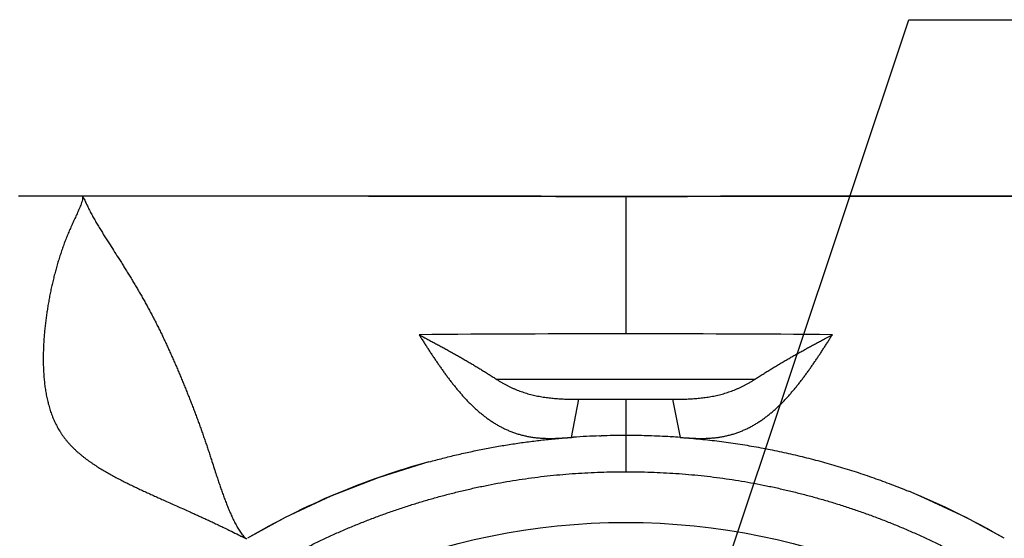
# Model space of a CAD drawing. Header units: millimetres. Extents: x 0 to 594, y 0 to 420.
# Tile 65 of 133: x 200.54 to 214.13, y 353.39 to 360.55. Entities that reach past the tile are written whole.
import ezdxf

# ---------------------------------------------------------------- set-up
doc = ezdxf.new("R2010")
doc.units = ezdxf.units.MM
doc.header["$LTSCALE"] = 0.257233
doc.layers.add('NoLayerName_001', color=7, linetype='Continuous')
doc.styles.get("Standard").update_dxf_attribs({"font": 'txt', "bigfont": 'extfont2'})
doc.dimstyles.get("Standard").update_dxf_attribs({"dimtxt": 2.5, "dimasz": 2.5, "dimexe": 1, "dimexo": 1, "dimtad": 1, "dimdec": 3, "dimzin": 0, "dimdsep": 46, "dimtxsty": 'Standard', "dimcen": 2.5, "dimadec": 3, "dimazin": 0, "dimtfac": 0.75, "dimtdec": 3, "dimtmove": 0, "dimatfit": 3, "dimfxl": 1, "dimarcsym": 0})

msp = doc.modelspace()

# ---------------------------------------------------------------- linework, layer by layer
at = {"layer": 'NoLayerName_001', "color": 7, "linetype": 'Continuous', "lineweight": 25}
for p, q in [((201.2359, 358.1097), (200.5263, 358.1093)), ((207.7381, 358.1096), (201.2359, 358.1097)), ((201.4044, 358.1097), (201.2359, 358.1097)), ((203.7395, 358.1097), (201.4044, 358.1097)), ((203.7795, 358.1097), (203.7395, 358.1097)), ((203.7895, 358.1097), (203.7795, 358.1097)), ((203.838, 358.1097), (203.7895, 358.1097)), ((205.3544, 358.1097), (203.838, 358.1097)), ((205.3544, 358.1097), (207.5958, 358.1097)), ((208.4934, 358.1082), (207.7381, 358.1096)), ((208.9044, 358.1078), (208.4934, 358.1082)), ((209.3067, 358.1082), (208.9044, 358.1078)), ((210.2131, 358.1097), (209.3067, 358.1082)), ((217.3094, 358.1092), (210.2131, 358.1097)), ((210.2131, 358.1097), (212.4544, 358.1097)), ((212.4544, 358.1097), (213.9709, 358.1097)), ((213.9709, 358.1097), (214.0194, 358.1097)), ((214.0194, 358.1097), (214.0294, 358.1097)), ((214.0294, 358.1097), (216.4044, 358.1097)), ((208.1544, 354.7831), (208.2579, 355.3093)), ((208.2579, 355.3093), (208.9044, 355.3093)), ((208.9044, 355.3093), (209.551, 355.3093)), ((209.551, 355.3093), (209.6544, 354.7831)), ((208.1278, 354.7812), (208.1544, 354.7831)), ((208.1544, 354.7831), (208.1709, 354.7843)), ((208.1709, 354.7843), (208.182, 354.7851)), ((208.5429, 354.8034), (208.5646, 354.8041)), ((209.5238, 354.7916), (209.5312, 354.7912)), ((209.6544, 354.7831), (209.681, 354.7812))]:
    msp.add_line(p, q, dxfattribs=at)
at = {"layer": 'NoLayerName_001', "color": 8, "linetype": 'Continuous', "lineweight": 25}
for p, q in [((201.2359, 358.1097), (200.5413, 358.1092)), ((208.9044, 358.1078), (208.9044, 356.2113)), ((210.6825, 355.5821), (207.1264, 355.5821)), ((208.9044, 355.3093), (208.9044, 354.3094))]:
    msp.add_line(p, q, dxfattribs=at)
at = {"layer": 'NoLayerName_001', "color": 7, "linetype": 'Continuous', "lineweight": 25}
for points in [[(206.19, 354.4452), (205.489, 354.2266), (204.8354, 353.972), (204.2042, 353.6755), (203.6841, 353.3905)], [(214.1248, 353.3905), (213.6011, 353.6774), (212.9694, 353.9738), (212.8103, 354.0404)]]:
    msp.add_lwpolyline(points, dxfattribs=at)
msp.add_circle((208.9044, 344.3597), 9.25, dxfattribs=at)
for centre, radius, start, end in [((208.8908, -10.8773), 367.0886, 89.997865, 90.442943), ((208.9578, -0.5576), 356.7689, 89.55062, 90.008572), ((208.8877, 344.4406), 10.3685, 91.90587, 93.90257), ((208.9033, 343.9627), 10.8467, 89.99404, 91.78941), ((208.9053, 343.9273), 10.8821, 88.47894, 90.00459), ((208.9102, 344.1436), 10.6658, 88.30856, 88.47434), ((208.9175, 344.3611), 10.4481, 86.67331, 88.31356), ((208.9306, 344.5992), 10.2096, 85.93424, 86.62704), ((208.9189, 344.4575), 10.3538, 105.28168, 120.37057), ((208.8785, 344.4344), 10.3795, 59.63926, 67.74055)]:
    msp.add_arc(centre, radius, start, end, dxfattribs=at)
at = {"layer": 'NoLayerName_001', "color": 8, "linetype": 'Continuous', "lineweight": 25}
for points, knots in [([(201.4036, 358.1097), (201.4063, 358.0988), (201.4165, 358.076), (201.4031, 358.0405), (201.3923, 358.0057), (201.3783, 357.9713), (201.364, 357.9372), (201.349, 357.9034), (201.3338, 357.8697), (201.3132, 357.8248), (201.2926, 357.7801), (201.2722, 357.7352), (201.257, 357.7014), (201.2421, 357.6676), (201.2274, 357.6336), (201.213, 357.5996), (201.1989, 357.5653), (201.1852, 357.531), (201.1718, 357.4965), (201.1587, 357.4619), (201.1459, 357.4272), (201.1335, 357.3924), (201.1213, 357.3574), (201.1095, 357.3224), (201.0979, 357.2872), (201.0867, 357.252), (201.0758, 357.2167), (201.0651, 357.1812), (201.0547, 357.1457), (201.0447, 357.1101), (201.0349, 357.0745), (201.0254, 357.0387), (201.0161, 357.0029), (201.0072, 356.967), (200.9986, 356.931), (200.9902, 356.895), (200.9821, 356.8589), (200.9743, 356.8227), (200.9668, 356.7865), (200.9596, 356.7502), (200.955, 356.726), (200.9527, 356.7139)], [0, 0, 0, 0, 0.0338365, 0.0707934, 0.1077766, 0.1447692, 0.1817559, 0.2187424, 0.2557297, 0.2927161, 0.3666909, 0.4036802, 0.440669, 0.4776568, 0.5146438, 0.5516315, 0.5886209, 0.6256119, 0.6626041, 0.6995971, 0.7365903, 0.7735831, 0.810575, 0.8475665, 0.8845579, 0.9215495, 0.9585413, 0.9955333, 1.0325253, 1.0695173, 1.1065092, 1.1435009, 1.1804925, 1.217484, 1.2544754, 1.2914665, 1.3284576, 1.3654488, 1.4024401, 1.4394314, 1.4764227, 1.4764227, 1.4764227, 1.4764227]), ([(201.4043, 358.1097), (201.4115, 358.1014), (201.4283, 358.0861), (201.4402, 358.054), (201.4548, 358.0236), (201.4689, 357.9928), (201.4834, 357.9622), (201.4983, 357.9318), (201.5137, 357.9016), (201.5294, 357.8716), (201.5455, 357.8419), (201.562, 357.8123), (201.5787, 357.7828), (201.5956, 357.7535), (201.6128, 357.7243), (201.6302, 357.6953), (201.6477, 357.6663), (201.6654, 357.6374), (201.6832, 357.6086), (201.7011, 357.5799), (201.7191, 357.5512), (201.7431, 357.513), (201.8036, 357.4177), (201.8706, 357.3132), (201.937, 357.2083), (201.9671, 357.1605), (201.991, 357.1223), (202.0089, 357.0935), (202.0267, 357.0647), (202.0445, 357.0359), (202.0622, 357.007), (202.0798, 356.9781), (202.0973, 356.9492), (202.1148, 356.9201), (202.1321, 356.8911), (202.1494, 356.8619), (202.1666, 356.8328), (202.1836, 356.8035), (202.2006, 356.7742), (202.2175, 356.7449), (202.2286, 356.7252), (202.2342, 356.7154)], [0, 0, 0, 0, 0.0329467, 0.0668725, 0.1007001, 0.134559, 0.1684244, 0.2022779, 0.2361336, 0.2699941, 0.3038578, 0.3377213, 0.3715819, 0.4054408, 0.4392993, 0.4731577, 0.507016, 0.5408738, 0.5747316, 0.6085895, 0.6424475, 0.6763054, 0.7440206, 0.9810226, 1.0487375, 1.1164528, 1.1503105, 1.1841681, 1.2180257, 1.2518833, 1.2857409, 1.3195985, 1.3534562, 1.3873139, 1.4211718, 1.45503, 1.4888886, 1.5227478, 1.5566073, 1.590467, 1.6243269, 1.6243269, 1.6243269, 1.6243269]), ([(207.5999, 358.1097), (207.7521, 358.1095), (208.1652, 358.109), (208.6, 358.1078), (208.8827, 358.1078), (208.9044, 358.1078)], [0, 0, 0, 0, 0.4565981, 1.2393377, 1.304566, 1.304566, 1.304566, 1.304566]), ([(208.9044, 358.1078), (209.0571, 358.1079), (209.4715, 358.1081), (209.9077, 358.1097), (210.1913, 358.1097), (210.2131, 358.1097)], [0, 0, 0, 0, 0.4580194, 1.2431955, 1.3086268, 1.3086268, 1.3086268, 1.3086268]), ([(200.9527, 356.7139), (200.9504, 356.7018), (200.9459, 356.6775), (200.9395, 356.6411), (200.9333, 356.6046), (200.9273, 356.5681), (200.9217, 356.5316), (200.9162, 356.495), (200.9111, 356.4583), (200.9062, 356.4217), (200.9015, 356.385), (200.8971, 356.3482), (200.893, 356.3115), (200.8892, 356.2747), (200.8856, 356.2378), (200.8824, 356.201), (200.8794, 356.1641), (200.8768, 356.1272), (200.8745, 356.0902), (200.8725, 356.0533), (200.8708, 356.0163), (200.8695, 355.9793), (200.8685, 355.9423), (200.8679, 355.9053), (200.8676, 355.8683), (200.8677, 355.8313), (200.8683, 355.7943), (200.8692, 355.7573), (200.8706, 355.7203), (200.8725, 355.6834), (200.8748, 355.6464), (200.8776, 355.6095), (200.881, 355.5726), (200.8849, 355.5358), (200.8893, 355.499), (200.8943, 355.4623), (200.8999, 355.4256), (200.9061, 355.3891), (200.913, 355.3526), (200.9205, 355.3163), (200.9262, 355.2923), (200.929, 355.2803)], [0, 0, 0, 0, 0.0369908, 0.0739807, 0.1109694, 0.1479574, 0.1849455, 0.2219343, 0.2589247, 0.2959174, 0.3329134, 0.3699129, 0.4069152, 0.4439194, 0.4809245, 0.5179301, 0.5549356, 0.5919409, 0.6289457, 0.6659503, 0.702955, 0.7399603, 0.7769669, 0.8139758, 0.850987, 0.8879992, 0.925011, 0.9620221, 0.9990325, 1.036043, 1.0730551, 1.1100709, 1.1470936, 1.1841267, 1.2211748, 1.2582413, 1.2953193, 1.3324001, 1.3694765, 1.4065432, 1.4435968, 1.4435968, 1.4435968, 1.4435968]), ([(202.2342, 356.7154), (202.2398, 356.7056), (202.2509, 356.686), (202.2674, 356.6564), (202.2839, 356.6268), (202.3002, 356.5972), (202.3164, 356.5674), (202.3325, 356.5376), (202.3485, 356.5078), (202.3644, 356.4779), (202.3801, 356.4479), (202.3957, 356.4179), (202.4113, 356.3878), (202.4267, 356.3576), (202.442, 356.3274), (202.4571, 356.2971), (202.4722, 356.2668), (202.4871, 356.2364), (202.502, 356.206), (202.5167, 356.1755), (202.5313, 356.1449), (202.5458, 356.1143), (202.5602, 356.0837), (202.5744, 356.053), (202.5886, 356.0222), (202.6027, 355.9914), (202.6166, 355.9606), (202.6305, 355.9297), (202.6442, 355.8988), (202.6579, 355.8678), (202.6715, 355.8368), (202.685, 355.8057), (202.6984, 355.7746), (202.7117, 355.7435), (202.7249, 355.7123), (202.7381, 355.6811), (202.7512, 355.6499), (202.7642, 355.6186), (202.7815, 355.5769), (202.803, 355.5248), (202.82, 355.483), (202.8285, 355.4621)], [0, 0, 0, 0, 0.03386, 0.06772, 0.10158, 0.13544, 0.1692999, 0.2031598, 0.2370196, 0.2708794, 0.3047393, 0.3385991, 0.3724589, 0.4063188, 0.4401786, 0.4740385, 0.5078983, 0.541758, 0.5756176, 0.609477, 0.6433364, 0.6771958, 0.7110551, 0.7449145, 0.7787739, 0.8126332, 0.8464925, 0.8803516, 0.9142105, 0.9480689, 0.981927, 1.015785, 1.0496428, 1.0835007, 1.1173588, 1.1512171, 1.1850755, 1.2189341, 1.2527928, 1.3205101, 1.388227, 1.388227, 1.388227, 1.388227]), ([(202.8285, 355.4621), (202.8328, 355.4516), (202.8413, 355.4307), (202.8539, 355.3993), (202.8665, 355.3678), (202.879, 355.3364), (202.8915, 355.3049), (202.9038, 355.2734), (202.9162, 355.2418), (202.9284, 355.2103), (202.9406, 355.1787), (202.9526, 355.147), (202.9646, 355.1154), (202.9766, 355.0837), (202.9884, 355.052), (203.0002, 355.0202), (203.0118, 354.9884), (203.0234, 354.9566), (203.0349, 354.9248), (203.0464, 354.8929), (203.0577, 354.861), (203.0689, 354.8291), (203.0801, 354.7971), (203.0912, 354.7651), (203.1022, 354.7331), (203.1131, 354.701), (203.1239, 354.669), (203.1347, 354.6369), (203.1454, 354.6047), (203.156, 354.5726), (203.1701, 354.5297), (203.2015, 354.4331), (203.2324, 354.3364), (203.2605, 354.2505), (203.271, 354.2184), (203.2817, 354.1862), (203.2925, 354.1541), (203.3033, 354.1221), (203.3143, 354.09), (203.3254, 354.058), (203.3329, 354.0368), (203.3367, 354.0261)], [0, 0, 0, 0, 0.0338582, 0.0677162, 0.1015741, 0.1354319, 0.1692896, 0.2031473, 0.2370052, 0.2708633, 0.3047216, 0.3385801, 0.3724387, 0.4062974, 0.4401561, 0.4740148, 0.5078735, 0.5417321, 0.5755906, 0.609449, 0.6433073, 0.6771656, 0.7110239, 0.7448823, 0.7787407, 0.8125992, 0.8464578, 0.8803164, 0.9141749, 0.9480334, 0.9818916, 1.0496071, 1.2527518, 1.2866094, 1.3204671, 1.3543246, 1.3881824, 1.4220404, 1.4558985, 1.4897567, 1.5236149, 1.5236149, 1.5236149, 1.5236149]), ([(200.929, 355.2803), (200.932, 355.2683), (200.9378, 355.2443), (200.9477, 355.2086), (200.9583, 355.1731), (200.9698, 355.1379), (200.9821, 355.103), (200.9953, 355.0685), (201.0094, 355.0342), (201.0245, 355.0004), (201.0405, 354.9671), (201.0575, 354.9342), (201.0755, 354.9018), (201.0945, 354.8701), (201.1145, 354.8389), (201.1354, 354.8083), (201.1573, 354.7785), (201.1801, 354.7493), (201.2038, 354.7208), (201.2282, 354.693), (201.2535, 354.666), (201.2794, 354.6396), (201.306, 354.6139), (201.3333, 354.5888), (201.3611, 354.5644), (201.3894, 354.5406), (201.4182, 354.5173), (201.4474, 354.4946), (201.477, 354.4724), (201.5071, 354.4508), (201.5374, 354.4296), (201.5681, 354.4089), (201.5991, 354.3886), (201.6304, 354.3687), (201.6619, 354.3492), (201.6937, 354.3301), (201.7256, 354.3113), (201.7577, 354.2928), (201.7899, 354.2746), (201.8223, 354.2567), (201.844, 354.245), (201.8549, 354.2392)], [0, 0, 0, 0, 0.0370392, 0.0740648, 0.1110799, 0.1480902, 0.1851024, 0.2221157, 0.2591272, 0.2961369, 0.3331478, 0.3701643, 0.4071837, 0.4442028, 0.4812198, 0.5182345, 0.5552489, 0.5922659, 0.6292853, 0.6663041, 0.7033172, 0.7403248, 0.7773326, 0.8143425, 0.8513524, 0.8883571, 0.9253558, 0.9623554, 0.9993614, 1.0363773, 1.0734048, 1.1104439, 1.1474927, 1.1845481, 1.2216054, 1.2586587, 1.2957008, 1.3327278, 1.3697423, 1.4067475, 1.4437459, 1.4437459, 1.4437459, 1.4437459]), ([(201.8549, 354.2392), (201.8657, 354.2334), (201.8875, 354.2217), (201.9203, 354.2046), (201.9532, 354.1877), (201.9862, 354.171), (202.0193, 354.1544), (202.0524, 354.1381), (202.0857, 354.1219), (202.119, 354.1058), (202.1524, 354.0899), (202.1858, 354.074), (202.2193, 354.0583), (202.2528, 354.0427), (202.2864, 354.0271), (202.32, 354.0117), (202.3536, 353.9963), (202.3985, 353.9759), (202.4547, 353.9505), (202.6234, 353.8748), (202.7925, 353.8), (202.9611, 353.7239), (203.0172, 353.6984), (203.0621, 353.6779), (203.0957, 353.6624), (203.1292, 353.6469), (203.1628, 353.6313), (203.1963, 353.6157), (203.2298, 353.6), (203.2632, 353.5842), (203.2966, 353.5683), (203.33, 353.5523), (203.3633, 353.5363), (203.3966, 353.5202), (203.4299, 353.5039), (203.4852, 353.4768), (203.5403, 353.4491), (203.5846, 353.4275), (203.5957, 353.4221)], [0, 0, 0, 0, 0.0369937, 0.0739844, 0.1109734, 0.1479615, 0.1849495, 0.2219375, 0.2589256, 0.2959134, 0.3329005, 0.3698872, 0.4068737, 0.4438603, 0.4808473, 0.5178346, 0.5548223, 0.5918105, 0.6657879, 0.7397658, 1.1466226, 1.2205952, 1.2945692, 1.3315568, 1.3685445, 1.4055323, 1.4425201, 1.4795077, 1.5164952, 1.5534825, 1.5904697, 1.6274566, 1.6644434, 1.7014302, 1.738417, 1.7754038, 1.8863646, 1.923351, 1.923351, 1.923351, 1.923351]), ([(203.9365, 352.9589), (203.9867, 352.9877), (204.0867, 353.0459), (204.2389, 353.1294), (204.3923, 353.2106), (204.5473, 353.289), (204.7036, 353.3647), (204.8613, 353.4377), (205.0201, 353.5078), (205.1803, 353.575), (205.3415, 353.6395), (205.5039, 353.701), (205.6673, 353.7597), (205.8317, 353.8155), (205.9971, 353.8684), (206.1634, 353.9185), (206.3305, 353.9658), (206.4984, 354.0101), (206.667, 354.0516), (206.8363, 354.09), (207.0063, 354.1255), (207.1769, 354.158), (207.3481, 354.1873), (207.5197, 354.2134), (207.6919, 354.2364), (207.8644, 354.2562), (208.0373, 354.2728), (208.2105, 354.2862), (208.3838, 354.2967), (208.5573, 354.304), (208.7309, 354.3086), (208.8466, 354.3089), (208.9044, 354.3094)], [0, 0, 0, 0, 0.1735419, 0.3471347, 0.5207663, 0.6944248, 0.868099, 1.041778, 1.2154517, 1.3891113, 1.5627555, 1.7363899, 1.9100195, 2.0836481, 2.2572788, 2.4309139, 2.6045545, 2.7782004, 2.9518473, 3.125492, 3.2991329, 3.4727705, 3.6464074, 3.8200482, 3.9936997, 4.1673643, 4.3410374, 4.5147112, 4.6883751, 4.8620163, 5.0356192, 5.209166, 5.209166, 5.209166, 5.209166]), ([(208.9044, 354.3094), (208.9623, 354.3089), (209.078, 354.3086), (209.2516, 354.304), (209.425, 354.2967), (209.5984, 354.2862), (209.7716, 354.2728), (209.9444, 354.2562), (210.117, 354.2364), (210.2891, 354.2134), (210.4608, 354.1873), (210.632, 354.1579), (210.8026, 354.1255), (210.9725, 354.09), (211.1419, 354.0515), (211.3105, 354.0101), (211.4784, 353.9657), (211.6455, 353.9185), (211.8118, 353.8684), (211.9771, 353.8155), (212.1416, 353.7596), (212.305, 353.701), (212.4674, 353.6394), (212.6286, 353.575), (212.7888, 353.5078), (212.9477, 353.4377), (213.1053, 353.3648), (213.2617, 353.2891), (213.4166, 353.2107), (213.5701, 353.1295), (213.7223, 353.046), (213.8223, 352.9877), (213.8724, 352.9589)], [0, 0, 0, 0, 0.1735484, 0.3471527, 0.5207954, 0.6944608, 0.8681361, 1.0418108, 1.2154771, 1.3891304, 1.5627732, 1.736412, 1.9100516, 2.0836942, 2.2573404, 2.4309885, 2.604635, 2.7782757, 2.9519107, 3.1255416, 3.2991708, 3.4728016, 3.6464382, 3.8200855, 3.9937491, 4.1674275, 4.3411107, 4.5147882, 4.6884491, 4.862082, 5.0356758, 5.2092187, 5.2092187, 5.2092187, 5.2092187]), ([(203.3367, 354.0261), (203.3405, 354.0155), (203.3481, 353.9942), (203.3597, 353.9624), (203.3714, 353.9307), (203.3834, 353.899), (203.3957, 353.8674), (203.4081, 353.836), (203.4209, 353.8046), (203.434, 353.7734), (203.4475, 353.7423), (203.4613, 353.7114), (203.4755, 353.6806), (203.4901, 353.6501), (203.5051, 353.6197), (203.5207, 353.5897), (203.5368, 353.5599), (203.5536, 353.5304), (203.5711, 353.5014), (203.5895, 353.473), (203.6093, 353.4455), (203.6299, 353.4186), (203.6465, 353.4032), (203.6545, 353.3952)], [0, 0, 0, 0, 0.03385844, 0.06771751, 0.10157715, 0.13543671, 0.16929602, 0.20315557, 0.23701652, 0.27087965, 0.30474311, 0.33860536, 0.37246591, 0.40632537, 0.44018451, 0.47404481, 0.50791134, 0.54179335, 0.57568644, 0.60956152, 0.64341383, 0.67727039, 0.71112439, 0.71112439, 0.71112439, 0.71112439]), ([(203.5957, 353.4221), (203.5976, 353.4212), (203.6015, 353.4193), (203.6073, 353.4165), (203.6131, 353.4137), (203.618, 353.4114), (203.6219, 353.4096), (203.6248, 353.4082), (203.6277, 353.4068), (203.6307, 353.4055), (203.6336, 353.4042), (203.6366, 353.4028), (203.6395, 353.4015), (203.6425, 353.4002), (203.6454, 353.3989), (203.6484, 353.3977), (203.6514, 353.3964), (203.6534, 353.3956), (203.6544, 353.3952)], [0, 0, 0, 0, 0.00645255, 0.012905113, 0.019358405, 0.025812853, 0.029040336, 0.032267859, 0.035495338, 0.038722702, 0.041949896, 0.045176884, 0.04840365, 0.051630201, 0.054856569, 0.058082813, 0.061309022, 0.064535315, 0.064535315, 0.064535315, 0.064535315]), ([(203.6545, 353.3952), (203.6548, 353.395), (203.6555, 353.3946), (203.6566, 353.394), (203.6576, 353.3934), (203.6587, 353.3928), (203.6598, 353.3922), (203.6609, 353.3917), (203.6619, 353.3911), (203.663, 353.3906), (203.6641, 353.3901), (203.6652, 353.3895), (203.6663, 353.389), (203.6675, 353.3886), (203.6686, 353.3881), (203.6697, 353.3877), (203.6709, 353.3872), (203.6721, 353.3869), (203.6732, 353.3865), (203.6744, 353.3863), (203.6756, 353.3861), (203.6764, 353.386), (203.6768, 353.3859)], [0, 0, 0, 0, 0.001213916, 0.002427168, 0.003639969, 0.004852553, 0.006065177, 0.007278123, 0.008491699, 0.009706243, 0.010922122, 0.012139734, 0.013359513, 0.014581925, 0.015806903, 0.017032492, 0.018256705, 0.019478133, 0.020696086, 0.021910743, 0.023123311, 0.024336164, 0.024336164, 0.024336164, 0.024336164])]:
    msp.add_open_spline(points, degree=3, knots=knots, dxfattribs=at)
at = {"layer": 'NoLayerName_001', "color": 7, "linetype": 'Continuous', "lineweight": 25}
for points, knots in [([(206.0529, 356.2003), (206.0624, 356.1852), (206.0815, 356.1548), (206.1102, 356.1093), (206.1392, 356.064), (206.1683, 356.0187), (206.1977, 355.9737), (206.2273, 355.9287), (206.2572, 355.884), (206.2873, 355.8394), (206.3177, 355.795), (206.3484, 355.7508), (206.3795, 355.7069), (206.4109, 355.6632), (206.4428, 355.6199), (206.4752, 355.5769), (206.5081, 355.5343), (206.5415, 355.4921), (206.5755, 355.4504), (206.6102, 355.4093), (206.6456, 355.3686), (206.6817, 355.3287), (206.7185, 355.2894), (206.7562, 355.251), (206.7947, 355.2133), (206.8341, 355.1766), (206.8744, 355.1409), (206.9157, 355.1063), (206.958, 355.0729), (207.0012, 355.0408), (207.0455, 355.01), (207.0907, 354.9807), (207.1369, 354.953), (207.1841, 354.927), (207.2323, 354.9027), (207.2813, 354.8804), (207.3312, 354.86), (207.3819, 354.8416), (207.4333, 354.8255), (207.4853, 354.8112), (207.5204, 354.8037), (207.5379, 354.7997)], [0, 0, 0, 0, 0.0537955, 0.1075919, 0.1613888, 0.2151861, 0.268984, 0.3227827, 0.3765832, 0.4303865, 0.484194, 0.5380055, 0.5918177, 0.6456283, 0.6994366, 0.7532433, 0.807051, 0.8608645, 0.9146904, 0.9685298, 1.0223734, 1.0762142, 1.1300493, 1.1838803, 1.2377139, 1.2915619, 1.3454293, 1.3993024, 1.4531713, 1.5070333, 1.5608935, 1.6147648, 1.668657, 1.7225554, 1.7764473, 1.830328, 1.8842013, 1.938079, 1.9919658, 2.0458575, 2.0997461, 2.0997461, 2.0997461, 2.0997461]), ([(206.0529, 356.2003), (206.0894, 356.181), (206.1441, 356.1519), (206.2169, 356.1129), (206.2715, 356.0836), (206.326, 356.0541), (206.3804, 356.0244), (206.4346, 355.9945), (206.4888, 355.9644), (206.5429, 355.9341), (206.5968, 355.9036), (206.6506, 355.8728), (206.7042, 355.8418), (206.7577, 355.8104), (206.811, 355.7788), (206.8641, 355.7469), (206.917, 355.7146), (206.9697, 355.682), (207.0222, 355.6491), (207.0744, 355.6158), (207.1091, 355.5933), (207.1264, 355.5821)], [0, 0, 0, 0, 0.1239178, 0.1858776, 0.2478375, 0.3097974, 0.3717572, 0.4337172, 0.4956778, 0.5576397, 0.6196036, 0.6815708, 0.7435407, 0.8055119, 0.8674831, 0.9294531, 0.9914213, 1.053387, 1.1153502, 1.1773108, 1.2392694, 1.2392694, 1.2392694, 1.2392694]), ([(210.6825, 355.5821), (210.6998, 355.5933), (210.7344, 355.6158), (210.7867, 355.6491), (210.8392, 355.682), (210.8919, 355.7146), (210.9448, 355.7468), (210.9979, 355.7788), (211.0512, 355.8104), (211.1047, 355.8418), (211.1583, 355.8728), (211.2121, 355.9036), (211.266, 355.9341), (211.3201, 355.9644), (211.3742, 355.9945), (211.4285, 356.0244), (211.4829, 356.054), (211.5374, 356.0836), (211.5919, 356.1129), (211.6648, 356.1519), (211.7195, 356.181), (211.756, 356.2003)], [0, 0, 0, 0, 0.0619584, 0.1239189, 0.1858819, 0.2478475, 0.3098154, 0.3717853, 0.4337563, 0.4957273, 0.5576971, 0.6196641, 0.6816279, 0.7435896, 0.8055501, 0.86751, 0.9294696, 0.9914294, 1.0533891, 1.1153488, 1.2392662, 1.2392662, 1.2392662, 1.2392662]), ([(211.4293, 355.7069), (211.4397, 355.7216), (211.4605, 355.7508), (211.4912, 355.795), (211.5216, 355.8394), (211.5517, 355.884), (211.5816, 355.9287), (211.6112, 355.9737), (211.6405, 356.0187), (211.6697, 356.064), (211.6986, 356.1093), (211.7274, 356.1548), (211.7464, 356.1852), (211.756, 356.2003)], [0, 0, 0, 0, 0.05381227, 0.1076238, 0.16143141, 0.21523482, 0.26903548, 0.32283448, 0.37663258, 0.43043018, 0.48422741, 0.5380241, 0.59181982, 0.59181982, 0.59181982, 0.59181982]), ([(209.6811, 354.7811), (209.699, 354.7798), (209.7348, 354.7772), (209.7885, 354.7738), (209.8422, 354.7712), (209.896, 354.7694), (209.9498, 354.7688), (210.0037, 354.7696), (210.0575, 354.7719), (210.1112, 354.7759), (210.1647, 354.7817), (210.2181, 354.7895), (210.271, 354.7994), (210.3236, 354.8113), (210.3756, 354.8254), (210.427, 354.8416), (210.4777, 354.86), (210.5276, 354.8804), (210.5766, 354.9027), (210.6247, 354.927), (210.6719, 354.953), (210.7182, 354.9807), (210.7634, 355.01), (210.8076, 355.0408), (210.8509, 355.0729), (210.8931, 355.1063), (210.9344, 355.1409), (210.9748, 355.1766), (211.0142, 355.2133), (211.0527, 355.251), (211.0904, 355.2894), (211.1272, 355.3287), (211.1633, 355.3686), (211.1986, 355.4093), (211.2333, 355.4504), (211.2674, 355.4921), (211.3008, 355.5343), (211.3337, 355.5769), (211.366, 355.6199), (211.398, 355.6632), (211.4189, 355.6924), (211.4293, 355.7069)], [0, 0, 0, 0, 0.0538008, 0.1076059, 0.1614097, 0.215215, 0.2690363, 0.3228849, 0.3767403, 0.4305879, 0.4844283, 0.5382782, 0.5921527, 0.6460416, 0.6999335, 0.7538205, 0.8076981, 0.8615715, 0.9154523, 0.9693444, 1.0232431, 1.0771357, 1.1310076, 1.1848682, 1.2387306, 1.2925998, 1.3464729, 1.4003403, 1.4541882, 1.5080218, 1.5618529, 1.6156882, 1.6695293, 1.7233734, 1.7772133, 1.8310396, 1.8848535, 1.9386616, 1.9924685, 2.0462769, 2.1000877, 2.1000877, 2.1000877, 2.1000877]), ([(207.1264, 355.5821), (207.1375, 355.575), (207.1595, 355.5608), (207.1934, 355.5405), (207.2277, 355.521), (207.2625, 355.5024), (207.2977, 355.4846), (207.3334, 355.4678), (207.3695, 355.4518), (207.406, 355.4368), (207.4428, 355.4227), (207.48, 355.4096), (207.5175, 355.3974), (207.5553, 355.3861), (207.5933, 355.3757), (207.6316, 355.3662), (207.6701, 355.3576), (207.7087, 355.3498), (207.7475, 355.3429), (207.7864, 355.3367), (207.8255, 355.3314), (207.8646, 355.3267), (207.9038, 355.3227), (207.9431, 355.3193), (207.9824, 355.3165), (208.0217, 355.3143), (208.061, 355.3125), (208.1004, 355.3112), (208.1398, 355.3103), (208.1792, 355.3097), (208.2185, 355.3093), (208.2448, 355.3093), (208.2579, 355.3093)], [0, 0, 0, 0, 0.0393929, 0.0788141, 0.1182562, 0.1577126, 0.1971769, 0.2366432, 0.2761062, 0.3155615, 0.355006, 0.3944424, 0.4338745, 0.4733045, 0.512733, 0.552159, 0.5915802, 0.6309929, 0.6703966, 0.7097973, 0.7491992, 0.7886041, 0.8280112, 0.8674177, 0.9068185, 0.9462096, 0.9855948, 1.0249779, 1.0643608, 1.1037439, 1.1431263, 1.1825059, 1.1825059, 1.1825059, 1.1825059]), ([(209.551, 355.3093), (209.5641, 355.3093), (209.5903, 355.3093), (209.6297, 355.3097), (209.6691, 355.3103), (209.7085, 355.3112), (209.7478, 355.3125), (209.7872, 355.3143), (209.8265, 355.3165), (209.8658, 355.3193), (209.9051, 355.3227), (209.9443, 355.3267), (209.9834, 355.3314), (210.0224, 355.3367), (210.0614, 355.3429), (210.1002, 355.3498), (210.1388, 355.3576), (210.1773, 355.3662), (210.2155, 355.3757), (210.2536, 355.3861), (210.2914, 355.3974), (210.3289, 355.4096), (210.3661, 355.4227), (210.4029, 355.4368), (210.4394, 355.4518), (210.4755, 355.4678), (210.5112, 355.4846), (210.5464, 355.5024), (210.5812, 355.521), (210.6155, 355.5405), (210.6493, 355.5608), (210.6714, 355.575), (210.6825, 355.5821)], [0, 0, 0, 0, 0.0393797, 0.0787622, 0.1181454, 0.1575284, 0.1969116, 0.2362969, 0.2756882, 0.3150891, 0.3544956, 0.3939028, 0.4333078, 0.4727099, 0.5121107, 0.5515145, 0.5909273, 0.6303486, 0.6697748, 0.7092034, 0.7486335, 0.7880657, 0.8275022, 0.8669467, 0.9064021, 0.9458652, 0.9853316, 1.0247959, 1.0642524, 1.1036947, 1.143116, 1.182509, 1.182509, 1.182509, 1.182509]), ([(206.19, 354.4452), (206.2217, 354.4537), (206.285, 354.471), (206.3804, 354.4956), (206.4759, 354.5194), (206.5717, 354.5424), (206.6677, 354.5644), (206.7639, 354.5855), (206.8603, 354.6057), (206.9569, 354.625), (207.0537, 354.6433), (207.1507, 354.6607), (207.2478, 354.6771), (207.3451, 354.6926), (207.4425, 354.707), (207.5401, 354.7206), (207.6378, 354.7331), (207.7356, 354.7447), (207.8335, 354.7553), (207.9315, 354.7649), (208.0296, 354.7737), (208.0951, 354.7786), (208.1278, 354.7812)], [0, 0, 0, 0, 0.098458, 0.1969269, 0.295405, 0.3938903, 0.4923815, 0.5908772, 0.6893763, 0.7878781, 0.886382, 0.9848877, 1.0833949, 1.1819025, 1.2804091, 1.3789133, 1.4774137, 1.5759086, 1.6743967, 1.7728764, 1.871346, 1.969804, 1.969804, 1.969804, 1.969804]), ([(207.5379, 354.7997), (207.5556, 354.7964), (207.5908, 354.7893), (207.6441, 354.7817), (207.6977, 354.7759), (207.7514, 354.7719), (207.8052, 354.7696), (207.859, 354.7688), (207.9128, 354.7694), (207.9666, 354.7712), (208.0204, 354.7738), (208.0741, 354.7772), (208.1098, 354.7798), (208.1277, 354.7811)], [0, 0, 0, 0, 0.05387421, 0.10772375, 0.16156383, 0.21541125, 0.26926646, 0.32311493, 0.37693609, 0.43074119, 0.48454469, 0.53834959, 0.59215011, 0.59215011, 0.59215011, 0.59215011]), ([(209.681, 354.7812), (209.7239, 354.7778), (209.8098, 354.7713), (209.9383, 354.7592), (210.0667, 354.7456), (210.1949, 354.7303), (210.323, 354.7133), (210.4508, 354.6947), (210.5783, 354.6744), (210.7056, 354.6525), (210.8326, 354.6289), (210.9592, 354.6037), (211.0856, 354.5769), (211.2116, 354.5485), (211.3373, 354.5185), (211.4626, 354.487), (211.5874, 354.454), (211.7119, 354.4194), (211.836, 354.3834), (211.9596, 354.3458), (212.0828, 354.3067), (212.2054, 354.2661), (212.3275, 354.2241), (212.4491, 354.1805), (212.5701, 354.1353), (212.6906, 354.0889), (212.7703, 354.0564), (212.8103, 354.0404)], [0, 0, 0, 0, 0.1290999, 0.2582143, 0.38734, 0.5164741, 0.6456137, 0.7747563, 0.9038997, 1.033045, 1.1621942, 1.2913491, 1.4205108, 1.5496797, 1.6788562, 1.8080397, 1.9372294, 2.066424, 2.195621, 2.3248167, 2.4540076, 2.5831903, 2.7123619, 2.8415196, 2.9706609, 3.0997837, 3.228886, 3.228886, 3.228886, 3.228886])]:
    msp.add_open_spline(points, degree=3, knots=knots, dxfattribs=at)

# ---------------------------------------------------------------- leaders
at = {"layer": 'NoLayerName_001', "color": 3, "linetype": 'Continuous', "lineweight": 13, "annotation_type": 0, "has_hookline": 1, "hookline_direction": 0, "text_width": 4.7143}
msp.add_leader([(208.9044, 348.8597), (212.8119, 360.5466), (214.2261, 360.5466)], dimstyle='Standard', override={"dimtxt": 4.949795, "dimasz": 1.414227, "dimldrblk": 'DOT'}, dxfattribs=at)

doc.saveas('drawing.dxf')
